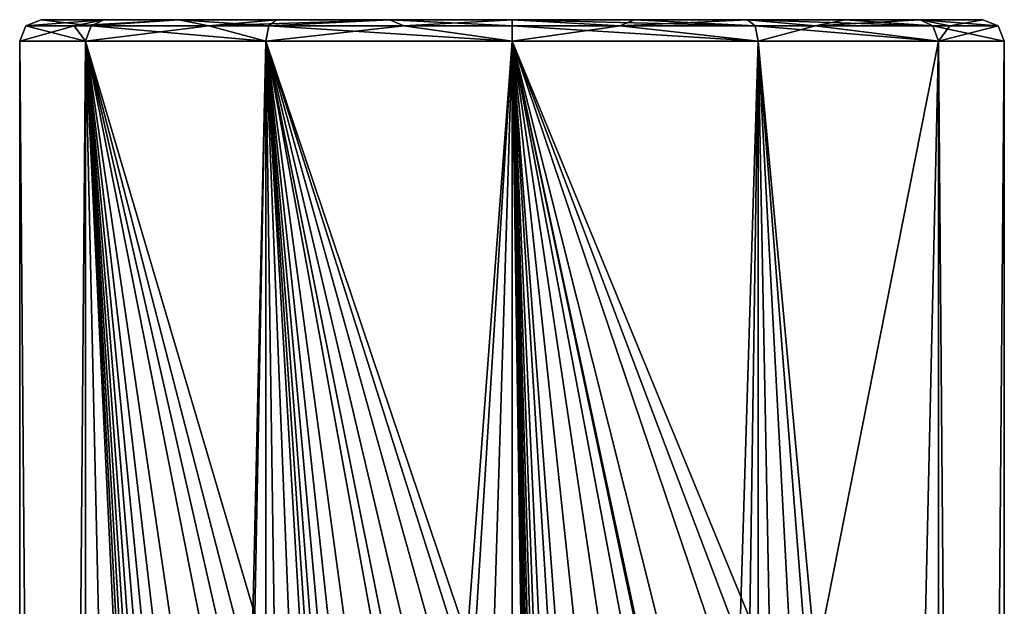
# Model space of a CAD drawing. Header units: millimetres. Extents: x -175 to 175, y 0 to 204.
# Tile 138 of 138: x -12 to 12, y 191 to 204. Entities that reach past the tile are written whole.
import ezdxf

# ---------------------------------------------------------------- set-up
doc = ezdxf.new("R2010")
doc.units = ezdxf.units.MM
doc.header["$LTSCALE"] = 65.185185
for name, color, linetype in [('249', 7, 'CONTINUOUS'), ('250', 7, 'CONTINUOUS'), ('31', 7, 'CONTINUOUS'), ('32', 7, 'CONTINUOUS'), ('33', 7, 'CONTINUOUS')]:
    doc.layers.add(name, color=color, linetype=linetype)

msp = doc.modelspace()

# ---------------------------------------------------------------- linework, layer by layer
at = {"layer": '249', "linetype": 'CONTINUOUS'}
for points in [[(-9.832, 204.354, 5.677), (-11, 204.5), (-11.354, 204.354, 0), (-9.832, 204.354, 5.677)], [(-9.532, 204.5, 5.49), (-11, 204.5), (-9.832, 204.354, 5.677), (-9.532, 204.5, 5.49)], [(-7.785, 204.5, 7.771), (-9.532, 204.5, 5.49), (-9.832, 204.354, 5.677), (-7.785, 204.5, 7.771)], [(-5.677, 204.354, 9.832), (-7.785, 204.5, 7.771), (-9.832, 204.354, 5.677), (-5.677, 204.354, 9.832)], [(-5.505, 204.5, 9.523), (-7.785, 204.5, 7.771), (-5.677, 204.354, 9.832), (-5.505, 204.5, 9.523)], [(-2.85, 204.5, 10.624), (-5.505, 204.5, 9.523), (-5.677, 204.354, 9.832), (-2.85, 204.5, 10.624)], [(0, 204.354, 11.354), (-2.85, 204.5, 10.624), (-5.677, 204.354, 9.832), (0, 204.354, 11.354)], [(0, 204.5, 11), (-2.85, 204.5, 10.624), (0, 204.354, 11.354), (0, 204.5, 11)], [(2.85, 204.5, 10.624), (0, 204.5, 11), (5.677, 204.354, 9.832), (2.85, 204.5, 10.624)], [(5.677, 204.354, 9.832), (0, 204.5, 11), (0, 204.354, 11.354), (5.677, 204.354, 9.832)], [(5.505, 204.5, 9.523), (2.85, 204.5, 10.624), (5.677, 204.354, 9.832), (5.505, 204.5, 9.523)], [(7.785, 204.5, 7.771), (5.505, 204.5, 9.523), (9.832, 204.354, 5.677), (7.785, 204.5, 7.771)], [(9.832, 204.354, 5.677), (5.505, 204.5, 9.523), (5.677, 204.354, 9.832), (9.832, 204.354, 5.677)], [(9.532, 204.5, 5.49), (7.785, 204.5, 7.771), (9.832, 204.354, 5.677), (9.532, 204.5, 5.49)], [(11, 204.5), (9.532, 204.5, 5.49), (11.354, 204.354, 0), (11, 204.5)], [(11.354, 204.354, 0), (9.532, 204.5, 5.49), (9.832, 204.354, 5.677), (11.354, 204.354, 0)], [(-11.5, 204), (-9.959, 204, 5.75), (-11.354, 204.354, 0), (-11.5, 204)], [(-9.959, 204, 5.75), (-9.832, 204.354, 5.677), (-11.354, 204.354, 0), (-9.959, 204, 5.75)], [(-9.959, 204, 5.75), (-5.75, 204, 9.959), (-9.832, 204.354, 5.677), (-9.959, 204, 5.75)], [(-5.75, 204, 9.959), (-5.677, 204.354, 9.832), (-9.832, 204.354, 5.677), (-5.75, 204, 9.959)], [(-5.75, 204, 9.959), (0, 204, 11.5), (-5.677, 204.354, 9.832), (-5.75, 204, 9.959)], [(0, 204, 11.5), (0, 204.354, 11.354), (-5.677, 204.354, 9.832), (0, 204, 11.5)], [(0, 204, 11.5), (5.75, 204, 9.959), (0, 204.354, 11.354), (0, 204, 11.5)], [(5.75, 204, 9.959), (5.677, 204.354, 9.832), (0, 204.354, 11.354), (5.75, 204, 9.959)], [(5.75, 204, 9.959), (9.959, 204, 5.75), (5.677, 204.354, 9.832), (5.75, 204, 9.959)], [(9.959, 204, 5.75), (9.832, 204.354, 5.677), (5.677, 204.354, 9.832), (9.959, 204, 5.75)], [(9.959, 204, 5.75), (11.5, 204), (9.832, 204.354, 5.677), (9.959, 204, 5.75)], [(11.5, 204), (11.354, 204.354, 0), (9.832, 204.354, 5.677), (11.5, 204)]]:
    msp.add_3dface(points, dxfattribs=at)
at = {"layer": '250', "linetype": 'CONTINUOUS'}
for points in [[(-11, 204.5), (-9.532, 204.5, -5.49), (-11.354, 204.354, 0), (-11, 204.5)], [(-11.354, 204.354, 0), (-9.532, 204.5, -5.49), (-10.229, 204.354, -4.926), (-11.354, 204.354, 0)], [(-9.532, 204.5, -5.49), (-7.785, 204.5, -7.771), (-10.229, 204.354, -4.926), (-9.532, 204.5, -5.49)], [(-10.229, 204.354, -4.926), (-7.785, 204.5, -7.771), (-7.079, 204.354, -8.877), (-10.229, 204.354, -4.926)], [(-7.785, 204.5, -7.771), (-5.505, 204.5, -9.523), (-7.079, 204.354, -8.877), (-7.785, 204.5, -7.771)], [(-5.505, 204.5, -9.523), (-2.85, 204.5, -10.624), (-7.079, 204.354, -8.877), (-5.505, 204.5, -9.523)], [(-7.079, 204.354, -8.877), (-2.85, 204.5, -10.624), (-2.526, 204.354, -11.069), (-7.079, 204.354, -8.877)], [(-2.85, 204.5, -10.624), (0, 204.5, -11), (-2.526, 204.354, -11.069), (-2.85, 204.5, -10.624)], [(-2.526, 204.354, -11.069), (0, 204.5, -11), (2.526, 204.354, -11.069), (-2.526, 204.354, -11.069)], [(0, 204.5, -11), (2.85, 204.5, -10.624), (2.526, 204.354, -11.069), (0, 204.5, -11)], [(2.85, 204.5, -10.624), (5.505, 204.5, -9.523), (2.526, 204.354, -11.069), (2.85, 204.5, -10.624)], [(2.526, 204.354, -11.069), (5.505, 204.5, -9.523), (7.079, 204.354, -8.877), (2.526, 204.354, -11.069)], [(5.505, 204.5, -9.523), (7.785, 204.5, -7.771), (7.079, 204.354, -8.877), (5.505, 204.5, -9.523)], [(7.785, 204.5, -7.771), (9.532, 204.5, -5.49), (7.079, 204.354, -8.877), (7.785, 204.5, -7.771)], [(7.079, 204.354, -8.877), (9.532, 204.5, -5.49), (10.229, 204.354, -4.926), (7.079, 204.354, -8.877)], [(9.532, 204.5, -5.49), (11, 204.5), (10.229, 204.354, -4.926), (9.532, 204.5, -5.49)], [(11, 204.5), (11.354, 204.354, 0), (10.229, 204.354, -4.926), (11, 204.5)], [(-9.959, 204, -5.75), (-11.5, 204), (-10.229, 204.354, -4.926), (-9.959, 204, -5.75)], [(-11.5, 204), (-11.354, 204.354, 0), (-10.229, 204.354, -4.926), (-11.5, 204)], [(-9.959, 204, -5.75), (-10.229, 204.354, -4.926), (-7.079, 204.354, -8.877), (-9.959, 204, -5.75)], [(-5.75, 204, -9.959), (-9.959, 204, -5.75), (-7.079, 204.354, -8.877), (-5.75, 204, -9.959)], [(-5.75, 204, -9.959), (-7.079, 204.354, -8.877), (-2.526, 204.354, -11.069), (-5.75, 204, -9.959)], [(0, 204, -11.5), (-5.75, 204, -9.959), (-2.526, 204.354, -11.069), (0, 204, -11.5)], [(0, 204, -11.5), (-2.526, 204.354, -11.069), (2.526, 204.354, -11.069), (0, 204, -11.5)], [(5.75, 204, -9.959), (0, 204, -11.5), (2.526, 204.354, -11.069), (5.75, 204, -9.959)], [(5.75, 204, -9.959), (2.526, 204.354, -11.069), (7.079, 204.354, -8.877), (5.75, 204, -9.959)], [(9.959, 204, -5.75), (5.75, 204, -9.959), (7.079, 204.354, -8.877), (9.959, 204, -5.75)], [(9.959, 204, -5.75), (7.079, 204.354, -8.877), (10.229, 204.354, -4.926), (9.959, 204, -5.75)], [(11.5, 204), (9.959, 204, -5.75), (11.354, 204.354, 0), (11.5, 204)], [(11.354, 204.354, 0), (9.959, 204, -5.75), (10.229, 204.354, -4.926), (11.354, 204.354, 0)]]:
    msp.add_3dface(points, dxfattribs=at)
at = {"layer": '31', "linetype": 'CONTINUOUS'}
for points in [[(-9.532, 204.5, 5.49), (11, 204.5), (-11, 204.5), (-9.532, 204.5, 5.49)], [(-11, 204.5), (11, 204.5), (9.532, 204.5, -5.49), (-11, 204.5)], [(-9.532, 204.5, -5.49), (-11, 204.5), (9.532, 204.5, -5.49), (-9.532, 204.5, -5.49)], [(9.532, 204.5, 5.49), (11, 204.5), (-9.532, 204.5, 5.49), (9.532, 204.5, 5.49)], [(-7.785, 204.5, 7.771), (9.532, 204.5, 5.49), (-9.532, 204.5, 5.49), (-7.785, 204.5, 7.771)], [(-7.785, 204.5, -7.771), (-9.532, 204.5, -5.49), (7.785, 204.5, -7.771), (-7.785, 204.5, -7.771)], [(7.785, 204.5, -7.771), (-9.532, 204.5, -5.49), (9.532, 204.5, -5.49), (7.785, 204.5, -7.771)], [(7.785, 204.5, 7.771), (9.532, 204.5, 5.49), (-7.785, 204.5, 7.771), (7.785, 204.5, 7.771)], [(-5.505, 204.5, 9.523), (7.785, 204.5, 7.771), (-7.785, 204.5, 7.771), (-5.505, 204.5, 9.523)], [(-5.505, 204.5, -9.523), (-7.785, 204.5, -7.771), (5.505, 204.5, -9.523), (-5.505, 204.5, -9.523)], [(5.505, 204.5, -9.523), (-7.785, 204.5, -7.771), (7.785, 204.5, -7.771), (5.505, 204.5, -9.523)], [(5.505, 204.5, 9.523), (7.785, 204.5, 7.771), (-5.505, 204.5, 9.523), (5.505, 204.5, 9.523)], [(-2.85, 204.5, 10.624), (5.505, 204.5, 9.523), (-5.505, 204.5, 9.523), (-2.85, 204.5, 10.624)], [(-2.85, 204.5, -10.624), (-5.505, 204.5, -9.523), (2.85, 204.5, -10.624), (-2.85, 204.5, -10.624)], [(2.85, 204.5, -10.624), (-5.505, 204.5, -9.523), (5.505, 204.5, -9.523), (2.85, 204.5, -10.624)], [(2.85, 204.5, 10.624), (5.505, 204.5, 9.523), (-2.85, 204.5, 10.624), (2.85, 204.5, 10.624)], [(0, 204.5, 11), (2.85, 204.5, 10.624), (-2.85, 204.5, 10.624), (0, 204.5, 11)], [(0, 204.5, -11), (-2.85, 204.5, -10.624), (2.85, 204.5, -10.624), (0, 204.5, -11)]]:
    msp.add_3dface(points, dxfattribs=at)
at = {"layer": '32', "linetype": 'CONTINUOUS'}
for points in [[(-11.5, 17.5), (-9.959, 17.5, 5.75), (-11.5, 204), (-11.5, 17.5)], [(-11.5, 204), (-9.959, 17.5, 5.75), (-9.959, 204, 5.75), (-11.5, 204)], [(-9.959, 17.5, 5.75), (-5.75, 17.5, 9.959), (-9.959, 204, 5.75), (-9.959, 17.5, 5.75)], [(-9.959, 204, 5.75), (-5.75, 17.5, 9.959), (-7.1, 144.5, 9.047), (-9.959, 204, 5.75)], [(-5.75, 204, 9.959), (-9.959, 204, 5.75), (-6.009, 190.6, 9.805), (-5.75, 204, 9.959)], [(-9.959, 204, 5.75), (-7.1, 189.5, 9.047), (-6.828, 190.225, 9.254), (-9.959, 204, 5.75)], [(-7.1, 189.5, 9.047), (-9.959, 204, 5.75), (-7.1, 184.5, 9.047), (-7.1, 189.5, 9.047)], [(-6.009, 190.6, 9.805), (-9.959, 204, 5.75), (-6.468, 190.496, 9.509), (-6.009, 190.6, 9.805)], [(-6.468, 190.496, 9.509), (-9.959, 204, 5.75), (-6.828, 190.225, 9.254), (-6.468, 190.496, 9.509)], [(-7.1, 184.5, 9.047), (-9.959, 204, 5.75), (-7.1, 179.5, 9.047), (-7.1, 184.5, 9.047)], [(-7.1, 179.5, 9.047), (-9.959, 204, 5.75), (-7.1, 174.5, 9.047), (-7.1, 179.5, 9.047)], [(-7.1, 174.5, 9.047), (-9.959, 204, 5.75), (-7.1, 169.5, 9.047), (-7.1, 174.5, 9.047)], [(-7.1, 169.5, 9.047), (-9.959, 204, 5.75), (-7.1, 164.5, 9.047), (-7.1, 169.5, 9.047)], [(-7.1, 164.5, 9.047), (-9.959, 204, 5.75), (-7.1, 159.5, 9.047), (-7.1, 164.5, 9.047)], [(-7.1, 159.5, 9.047), (-9.959, 204, 5.75), (-7.1, 154.5, 9.047), (-7.1, 159.5, 9.047)], [(-7.1, 154.5, 9.047), (-9.959, 204, 5.75), (-7.1, 149.5, 9.047), (-7.1, 154.5, 9.047)], [(-7.1, 149.5, 9.047), (-9.959, 204, 5.75), (-7.1, 144.5, 9.047), (-7.1, 149.5, 9.047)], [(-5.559, 190.508, 10.067), (-5.75, 204, 9.959), (-6.009, 190.6, 9.805), (-5.559, 190.508, 10.067)], [(0, 204, 11.5), (-5.75, 204, 9.959), (-1.048, 190.05, 11.452), (0, 204, 11.5)], [(-5.75, 204, 9.959), (-3.1, 189.5, 11.074), (-2.957, 190.042, 11.113), (-5.75, 204, 9.959)], [(-3.1, 189.5, 11.074), (-5.75, 204, 9.959), (-3.1, 184.5, 11.074), (-3.1, 189.5, 11.074)], [(-1.048, 190.05, 11.452), (-5.75, 204, 9.959), (-1.45, 190.453, 11.408), (-1.048, 190.05, 11.452)], [(-1.45, 190.453, 11.408), (-5.75, 204, 9.959), (-2.002, 190.6, 11.324), (-1.45, 190.453, 11.408)], [(-2.002, 190.6, 11.324), (-5.75, 204, 9.959), (-2.557, 190.449, 11.212), (-2.002, 190.6, 11.324)], [(-2.557, 190.449, 11.212), (-5.75, 204, 9.959), (-2.957, 190.042, 11.113), (-2.557, 190.449, 11.212)], [(-3.1, 184.5, 11.074), (-5.75, 204, 9.959), (-3.1, 179.5, 11.074), (-3.1, 184.5, 11.074)], [(-3.1, 179.5, 11.074), (-5.75, 204, 9.959), (-3.1, 174.5, 11.074), (-3.1, 179.5, 11.074)], [(-3.1, 174.5, 11.074), (-5.75, 204, 9.959), (-3.1, 169.5, 11.074), (-3.1, 174.5, 11.074)], [(-3.1, 169.5, 11.074), (-5.75, 204, 9.959), (-3.1, 164.5, 11.074), (-3.1, 169.5, 11.074)], [(-3.1, 164.5, 11.074), (-5.75, 204, 9.959), (-4.9, 189.5, 10.404), (-3.1, 164.5, 11.074)], [(-4.9, 189.5, 10.404), (-5.75, 204, 9.959), (-5.202, 190.257, 10.256), (-4.9, 189.5, 10.404)], [(-5.202, 190.257, 10.256), (-5.75, 204, 9.959), (-5.559, 190.508, 10.067), (-5.202, 190.257, 10.256)], [(-0.9, 189.5, 11.465), (0, 204, 11.5), (-1.048, 190.05, 11.452), (-0.9, 189.5, 11.465)], [(0, 17.5, 11.5), (0, 204, 11.5), (-0.9, 189.5, 11.465), (0, 17.5, 11.5)], [(0, 204, 11.5), (0, 17.5, 11.5), (0.9, 144.5, 11.465), (0, 204, 11.5)], [(5.75, 204, 9.959), (0, 204, 11.5), (5.559, 190.508, 10.067), (5.75, 204, 9.959)], [(0, 204, 11.5), (0.9, 189.5, 11.465), (1.048, 190.05, 11.452), (0, 204, 11.5)], [(0.9, 189.5, 11.465), (0, 204, 11.5), (0.9, 184.5, 11.465), (0.9, 189.5, 11.465)], [(3.1, 189.5, 11.074), (0, 204, 11.5), (2.957, 190.042, 11.113), (3.1, 189.5, 11.074)], [(0, 204, 11.5), (3.1, 189.5, 11.074), (4.9, 184.5, 10.404), (0, 204, 11.5)], [(2.957, 190.042, 11.113), (0, 204, 11.5), (2.557, 190.449, 11.212), (2.957, 190.042, 11.113)], [(2.557, 190.449, 11.212), (0, 204, 11.5), (2.002, 190.6, 11.324), (2.557, 190.449, 11.212)], [(2.002, 190.6, 11.324), (0, 204, 11.5), (1.45, 190.453, 11.408), (2.002, 190.6, 11.324)], [(1.45, 190.453, 11.408), (0, 204, 11.5), (1.048, 190.05, 11.452), (1.45, 190.453, 11.408)], [(0.9, 184.5, 11.465), (0, 204, 11.5), (0.9, 179.5, 11.465), (0.9, 184.5, 11.465)], [(0.9, 179.5, 11.465), (0, 204, 11.5), (0.9, 174.5, 11.465), (0.9, 179.5, 11.465)], [(0.9, 174.5, 11.465), (0, 204, 11.5), (0.9, 169.5, 11.465), (0.9, 174.5, 11.465)], [(0.9, 169.5, 11.465), (0, 204, 11.5), (0.9, 164.5, 11.465), (0.9, 169.5, 11.465)], [(0.9, 164.5, 11.465), (0, 204, 11.5), (0.9, 159.5, 11.465), (0.9, 164.5, 11.465)], [(0.9, 159.5, 11.465), (0, 204, 11.5), (0.9, 154.5, 11.465), (0.9, 159.5, 11.465)], [(0.9, 154.5, 11.465), (0, 204, 11.5), (0.9, 149.5, 11.465), (0.9, 154.5, 11.465)], [(0.9, 149.5, 11.465), (0, 204, 11.5), (0.9, 144.5, 11.465), (0.9, 149.5, 11.465)], [(0, 204, 11.5), (4.9, 189.5, 10.404), (5.202, 190.257, 10.256), (0, 204, 11.5)], [(4.9, 189.5, 10.404), (0, 204, 11.5), (4.9, 184.5, 10.404), (4.9, 189.5, 10.404)], [(5.559, 190.508, 10.067), (0, 204, 11.5), (5.202, 190.257, 10.256), (5.559, 190.508, 10.067)], [(6.009, 190.6, 9.805), (5.75, 204, 9.959), (5.559, 190.508, 10.067), (6.009, 190.6, 9.805)], [(9.959, 204, 5.75), (5.75, 204, 9.959), (7.1, 189.5, 9.047), (9.959, 204, 5.75)], [(7.1, 189.5, 9.047), (5.75, 204, 9.959), (6.828, 190.225, 9.254), (7.1, 189.5, 9.047)], [(6.828, 190.225, 9.254), (5.75, 204, 9.959), (6.467, 190.496, 9.509), (6.828, 190.225, 9.254)], [(6.467, 190.496, 9.509), (5.75, 204, 9.959), (6.009, 190.6, 9.805), (6.467, 190.496, 9.509)], [(9.959, 17.5, 5.75), (9.959, 204, 5.75), (7.1, 189.5, 9.047), (9.959, 17.5, 5.75)], [(9.959, 17.5, 5.75), (11.5, 17.5), (9.959, 204, 5.75), (9.959, 17.5, 5.75)], [(9.959, 204, 5.75), (11.5, 17.5), (11.5, 204), (9.959, 204, 5.75)]]:
    msp.add_3dface(points, dxfattribs=at)
at = {"layer": '33', "linetype": 'CONTINUOUS'}
for points in [[(-9.959, 17.5, -5.75), (-11.5, 17.5), (-9.959, 204, -5.75), (-9.959, 17.5, -5.75)], [(-11.5, 17.5), (-11.5, 204), (-9.959, 204, -5.75), (-11.5, 17.5)], [(-5.75, 17.5, -9.959), (-9.959, 17.5, -5.75), (-5.75, 204, -9.959), (-5.75, 17.5, -9.959)], [(-5.75, 204, -9.959), (-9.959, 17.5, -5.75), (-9.959, 204, -5.75), (-5.75, 204, -9.959)], [(0, 17.5, -11.5), (-5.75, 17.5, -9.959), (0, 204, -11.5), (0, 17.5, -11.5)], [(0, 204, -11.5), (-5.75, 17.5, -9.959), (-5.75, 204, -9.959), (0, 204, -11.5)], [(5.75, 17.5, -9.959), (0, 17.5, -11.5), (5.75, 204, -9.959), (5.75, 17.5, -9.959)], [(5.75, 204, -9.959), (0, 17.5, -11.5), (0, 204, -11.5), (5.75, 204, -9.959)], [(9.959, 17.5, -5.75), (5.75, 17.5, -9.959), (9.959, 204, -5.75), (9.959, 17.5, -5.75)], [(9.959, 204, -5.75), (5.75, 17.5, -9.959), (5.75, 204, -9.959), (9.959, 204, -5.75)], [(11.5, 17.5), (9.959, 17.5, -5.75), (11.5, 204), (11.5, 17.5)], [(11.5, 204), (9.959, 17.5, -5.75), (9.959, 204, -5.75), (11.5, 204)]]:
    msp.add_3dface(points, dxfattribs=at)

doc.saveas('drawing.dxf')
